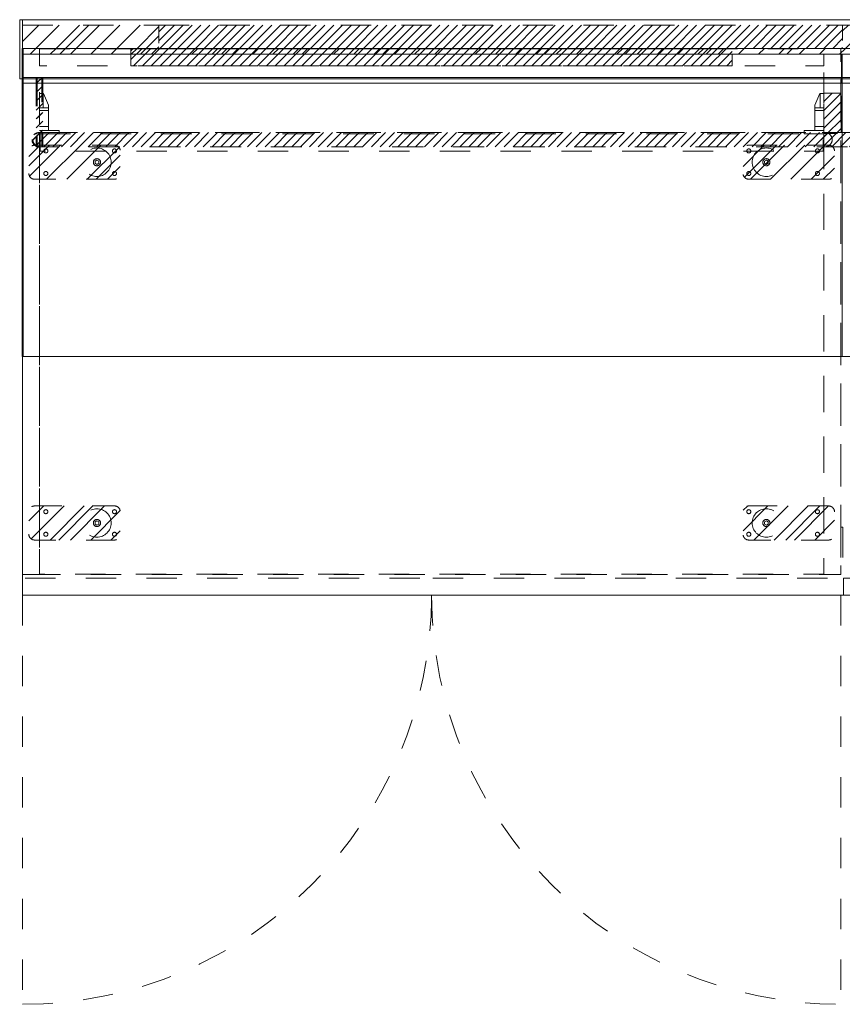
# Model space of a CAD drawing. Header units: inches. Extents: x -456 to -294, y -215 to 27.
# Tile 26 of 51: x -420 to -384, y -17 to 27. Entities that reach past the tile are written whole.
import ezdxf

# ---------------------------------------------------------------- set-up
doc = ezdxf.new("R2010")
doc.units = ezdxf.units.IN
doc.header["$LTSCALE"] = 32
doc.header["$MEASUREMENT"] = 0
doc.header["$PDMODE"] = 1
doc.header["$PDSIZE"] = -2
doc.linetypes.add('Dash Style-1', pattern=[0.083328, 0.041656, -0.041672])
for name, color, linetype, lineweight in [('DashLine', 7, 'Dash Style-1', 13), ('DashLineFill', 7, 'Dash Style-1', 13), ('Drawing', 7, 'Continuous', 18), ('Metal-Black', 7, 'Continuous', 18), ('Metal-ClearAluminum', 7, 'Continuous', 25), ('None', 7, 'Continuous', 18), ('SolidLine', 7, 'Continuous', 15), ('Wood____-H', 7, 'Continuous', 13)]:
    doc.layers.add(name, color=color, linetype=linetype, lineweight=lineweight)
doc.layers.add('Electrical', color=1, linetype='Dash Style-1', lineweight=15, true_color=0xff0000)
pattern_1 = [(45, (0, 0), (-0.33333333, -0.7222222), [])]
pattern_2 = [(45, (0, 0), (-1.613016, 1.935715), []), (45, (-1.0608, 1.0608), (-0.472346, 0.4167613), [])]

# ---------------------------------------------------------------- blocks, each defined once
blk = doc.blocks.new('Group')
at = {"layer": 'DashLineFill', "linetype": 'Continuous', "lineweight": 13}
h = blk.add_hatch(dxfattribs=at)
h.set_pattern_fill('Steel', color=253, style=0, pattern_type=2)
h.set_pattern_definition(pattern_2)
h.paths.add_polyline_path([(0, 0), (5.984, 0), (5.984, -1.024), (0, -1.024)])
h = blk.add_hatch(dxfattribs=at)
h.set_pattern_fill('Steel', color=253, style=0, pattern_type=2)
h.set_pattern_definition(pattern_2)
h.paths.add_polyline_path([(36.024, 0), (42.008, 0), (42.008, -1.024), (36.024, -1.024)])
at = {"layer": 'Electrical', "linetype": 'Continuous', "lineweight": 5, "true_color": 0xdd0000}
h = blk.add_hatch(dxfattribs=at)
h.set_pattern_fill('ElectricalHatch', color=12, style=0, pattern_type=2)
h.set_pattern_definition(pattern_1)
h.paths.add_polyline_path([(5.984, 0), (36.024, 0), (36.024, -1.024), (5.984, -1.024)])
at = {"layer": 'DashLineFill', "flags": 128}
for points in [[(0, 0), (5.984, 0), (5.984, -1.024), (0, -1.024)], [(36.024, 0), (42.008, 0), (42.008, -1.024), (36.024, -1.024)]]:
    blk.add_lwpolyline(points, close=True, dxfattribs=at)
at = {"layer": 'Electrical', "flags": 128}
blk.add_lwpolyline([(5.984, 0), (36.024, 0), (36.024, -1.024), (5.984, -1.024)], close=True, dxfattribs=at)
blk = doc.blocks.new('Group-3')
at = {"layer": 'SolidLine', "flags": 128}
for points in [[(-0.126, 0.236), (0, 0.236), (0, -2.362), (-0.126, -2.362)], [(0, 0.236), (66, 0.236), (66, -2.362), (0, -2.362)]]:
    blk.add_lwpolyline(points, close=True, dxfattribs=at)
at = {"layer": 'None'}
blk.add_blockref('Group', (0, 0), dxfattribs=at)
blk = doc.blocks.new('SL Wall Panel (2D)')
at = {"layer": 'None'}
blk.add_blockref('Group-3', (0, 0), dxfattribs=at)
at = {"layer": 'Drawing', "color": 0, "flags": 1}
for tag in ['Catalog', 'Option1', 'Option2', 'Option3', 'Option4', 'Option5', 'Option6', 'Option7', 'Option8', 'Option9', 'Option10', 'Option11', 'Option12', 'Custom', 'Tag', 'FinishGroup', 'Discount', 'Item1', 'Item2', 'Item3', 'Item4', 'Item5', 'Item6', 'Item7', 'Item8', 'Item9', 'Item10', 'Item11', 'Item12', 'Item13', 'Item14', 'Item15', 'Item16', 'Item17', 'Item18', 'Item19', 'Item20', 'Item21', 'Item22', 'Item23', 'Item24', 'Item25']:
    blk.add_attdef(tag, (-96.499, -201.071), '', height=0.00709, dxfattribs=at)
blk = doc.blocks.new('Group-4')
at = {"layer": 'DashLineFill', "linetype": 'Continuous', "lineweight": 13}
h = blk.add_hatch(dxfattribs=at)
h.set_pattern_fill('Steel', color=253, style=0, pattern_type=2)
h.set_pattern_definition(pattern_2)
h.paths.add_polyline_path([(12, -12), (47.984, -12), (47.984, -12.252), (12, -12.252)])
at = {"layer": 'DashLineFill', "flags": 128}
blk.add_lwpolyline([(12, -12), (47.984, -12), (47.984, -12.252), (12, -12.252)], close=True, dxfattribs=at)
at = {"layer": 'SolidLine', "flags": 128}
blk.add_lwpolyline([(12, -12.252), (47.984, -12.252), (47.984, -13.276), (12, -13.276)], close=True, dxfattribs=at)
blk = doc.blocks.new('Group-5')
at = {"layer": 'None'}
blk.add_blockref('Group-4', (0, 0), dxfattribs=at)
blk = doc.blocks.new('SL Wall Tile (2D)')
at = {"layer": 'None'}
blk.add_blockref('Group-5', (0, 0), dxfattribs=at)
at = {"layer": 'Drawing', "color": 0, "flags": 1}
for tag in ['Catalog', 'Option1', 'Option2', 'Option3', 'Option4', 'Option5', 'Option6', 'Option7', 'Option8', 'Option9', 'Option10', 'Option11', 'Option12', 'Custom', 'Tag', 'FinishGroup', 'Discount', 'Item1', 'Item2', 'Item3', 'Item4', 'Item5', 'Item6', 'Item7', 'Item8', 'Item9', 'Item10', 'Item11', 'Item12', 'Item13', 'Item14', 'Item15', 'Item16', 'Item17', 'Item18', 'Item19', 'Item20', 'Item21', 'Item22', 'Item23', 'Item24', 'Item25']:
    blk.add_attdef(tag, (-72.544, -176.507), '', height=0.00709, dxfattribs=at)
blk = doc.blocks.new('Group-6')
at = {"layer": 'DashLineFill', "linetype": 'Continuous', "lineweight": 13}
h = blk.add_hatch(dxfattribs=at)
h.set_pattern_fill('Steel', color=253, style=0, pattern_type=2)
h.set_pattern_definition(pattern_2)
h.paths.add_polyline_path([(12.02, -12), (48.004, -12), (48.004, -12.252), (12.02, -12.252)])
at = {"layer": 'DashLineFill', "flags": 128}
blk.add_lwpolyline([(12.02, -12), (48.004, -12), (48.004, -12.252), (12.02, -12.252)], close=True, dxfattribs=at)
at = {"layer": 'SolidLine', "flags": 128}
blk.add_lwpolyline([(12.02, -12.252), (48.004, -12.252), (48.004, -13.276), (12.02, -13.276)], close=True, dxfattribs=at)
blk = doc.blocks.new('Group-7')
at = {"layer": 'DashLine', "flags": 128}
blk.add_lwpolyline([(12.02, -13.276), (48.004, -13.276), (48.004, -15.697), (12.02, -15.697)], close=True, dxfattribs=at)
at = {"layer": 'SolidLine', "flags": 128}
blk.add_lwpolyline([(12.02, -13.276), (48.004, -13.276), (48.004, -13.531), (12.02, -13.531)], close=True, dxfattribs=at)
blk = doc.blocks.new('Group-8')
at = {"layer": 'Electrical', "linetype": 'Continuous', "lineweight": 5, "true_color": 0xdd0000}
h = blk.add_hatch(dxfattribs=at)
h.set_pattern_fill('ElectricalHatch', color=12, style=0, pattern_type=2)
h.set_pattern_definition(pattern_1)
h.paths.add_polyline_path([(12.643, -13.276), (12.893, -13.276), (12.893, -16.322), (12.643, -16.322)])
h = blk.add_hatch(dxfattribs=at)
h.set_pattern_fill('ElectricalHatch', color=12, style=0, pattern_type=2)
h.set_pattern_definition(pattern_1)
edge = h.paths.add_edge_path()
edge.add_arc((12.768, -16.009), 0.312, 180, 270)
edge.add_line((12.768, -16.322), (47.256, -16.322))
edge.add_arc((47.256, -16.009), 0.312, 270, 360)
edge.add_arc((47.256, -16.009), 0.312, 0, 90)
edge.add_line((47.256, -15.697), (12.768, -15.697))
edge.add_arc((12.768, -16.009), 0.312, 90, 180)
at = {"layer": 'Electrical', "flags": 128}
blk.add_lwpolyline([(12.643, -13.276), (12.893, -13.276), (12.893, -16.322), (12.643, -16.322)], close=True, dxfattribs=at)
blk.add_lwpolyline([(12.455, -16.009, 0.414214), (12.768, -16.322), (47.256, -16.322, 0.414214), (47.568, -16.009, 0.414214), (47.256, -15.697), (12.768, -15.697, 0.414214)], format="xyb", close=True, dxfattribs=at)
at = {"layer": 'SolidLine', "flags": 128}
blk.add_lwpolyline([(12.02, -13.531), (48.004, -13.531), (48.004, -25.539), (12.02, -25.539)], close=True, dxfattribs=at)
at = {"layer": 'None'}
blk.add_blockref('Group-7', (0, 0), dxfattribs=at)
blk = doc.blocks.new('Group-9')
at = {"layer": 'None'}
for name in ['Group-6', 'Group-8']:
    blk.add_blockref(name, (0, 0), dxfattribs=at)
blk = doc.blocks.new('Group-10')
at = {"layer": 'None'}
blk.add_blockref('Group-9', (0, 0), dxfattribs=at)
blk = doc.blocks.new('SL Overhead (2D)')
at = {"layer": 'None'}
blk.add_blockref('Group-10', (0, 0), dxfattribs=at)
at = {"layer": 'Drawing', "color": 0, "flags": 1}
for tag in ['Catalog', 'Custom', 'FinishGroup', 'Discount', 'Tag', 'Item1', 'Item2', 'Item3', 'Item4', 'Item5', 'Item6', 'Item7', 'Item8', 'Item9', 'Item10', 'Item11', 'Item12', 'Item13', 'Item14', 'Item15', 'Item16', 'Item17', 'Item18', 'Item19', 'Item20', 'Item21', 'Item22', 'Item23', 'Item24', 'Item25', 'Option1', 'Option2', 'Option3', 'Option4', 'Option5', 'Option6', 'Option7', 'Option8', 'Option9', 'Option10', 'Option11', 'Option12']:
    blk.add_attdef(tag, (-72.535, -161.526), '', height=0.00709, dxfattribs=at)
blk = doc.blocks.new('Group-11')
at = {"layer": 'DashLineFill', "linetype": 'Continuous', "lineweight": 13}
h = blk.add_hatch(dxfattribs=at)
h.set_pattern_fill('Steel', color=253, style=0, pattern_type=2)
h.set_pattern_definition(pattern_2)
h.paths.add_polyline_path([(12.02, -12), (48.004, -12), (48.004, -12.252), (12.02, -12.252)])
at = {"layer": 'DashLineFill', "flags": 128}
blk.add_lwpolyline([(12.02, -12), (48.004, -12), (48.004, -12.252), (12.02, -12.252)], close=True, dxfattribs=at)
at = {"layer": 'SolidLine', "flags": 128}
blk.add_lwpolyline([(12.02, -12.252), (48.004, -12.252), (48.004, -13.276), (12.02, -13.276)], close=True, dxfattribs=at)
blk = doc.blocks.new('Group-12')
at = {"layer": 'DashLine', "flags": 128}
blk.add_lwpolyline([(12.02, -13.276), (48.004, -13.276), (48.004, -15.697), (12.02, -15.697)], close=True, dxfattribs=at)
at = {"layer": 'SolidLine', "flags": 128}
blk.add_lwpolyline([(12.02, -13.276), (48.004, -13.276), (48.004, -13.531), (12.02, -13.531)], close=True, dxfattribs=at)
blk = doc.blocks.new('Group-13')
at = {"layer": 'Electrical', "linetype": 'Continuous', "lineweight": 5, "true_color": 0xdd0000}
h = blk.add_hatch(dxfattribs=at)
h.set_pattern_fill('ElectricalHatch', color=12, style=0, pattern_type=2)
h.set_pattern_definition(pattern_1)
h.paths.add_polyline_path([(12.643, -13.276), (12.893, -13.276), (12.893, -16.322), (12.643, -16.322)])
h = blk.add_hatch(dxfattribs=at)
h.set_pattern_fill('ElectricalHatch', color=12, style=0, pattern_type=2)
h.set_pattern_definition(pattern_1)
edge = h.paths.add_edge_path()
edge.add_arc((12.768, -16.009), 0.312, 180, 270)
edge.add_line((12.768, -16.322), (47.256, -16.322))
edge.add_arc((47.256, -16.009), 0.312, 270, 360)
edge.add_arc((47.256, -16.009), 0.312, 0, 90)
edge.add_line((47.256, -15.697), (12.768, -15.697))
edge.add_arc((12.768, -16.009), 0.312, 90, 180)
at = {"layer": 'Electrical', "flags": 128}
blk.add_lwpolyline([(12.643, -13.276), (12.893, -13.276), (12.893, -16.322), (12.643, -16.322)], close=True, dxfattribs=at)
blk.add_lwpolyline([(12.455, -16.009, 0.414214), (12.768, -16.322), (47.256, -16.322, 0.414214), (47.568, -16.009, 0.414214), (47.256, -15.697), (12.768, -15.697, 0.414214)], format="xyb", close=True, dxfattribs=at)
at = {"layer": 'SolidLine', "flags": 128}
blk.add_lwpolyline([(12.02, -13.531), (48.004, -13.531), (48.004, -25.539), (12.02, -25.539)], close=True, dxfattribs=at)
at = {"layer": 'None'}
blk.add_blockref('Group-12', (0, 0), dxfattribs=at)
blk = doc.blocks.new('Group-14')
at = {"layer": 'None'}
for name in ['Group-11', 'Group-13']:
    blk.add_blockref(name, (0, 0), dxfattribs=at)
blk = doc.blocks.new('Group-15')
at = {"layer": 'None'}
blk.add_blockref('Group-14', (0, 0), dxfattribs=at)
blk = doc.blocks.new('SL Overhead (2D)-1')
at = {"layer": 'None'}
blk.add_blockref('Group-15', (0, 0), dxfattribs=at)
at = {"layer": 'Drawing', "color": 0, "flags": 1}
for tag in ['Catalog', 'Custom', 'FinishGroup', 'Discount', 'Tag', 'Item1', 'Item2', 'Item3', 'Item4', 'Item5', 'Item6', 'Item7', 'Item8', 'Item9', 'Item10', 'Item11', 'Item12', 'Item13', 'Item14', 'Item15', 'Item16', 'Item17', 'Item18', 'Item19', 'Item20', 'Item21', 'Item22', 'Item23', 'Item24', 'Item25', 'Option1', 'Option2', 'Option3', 'Option4', 'Option5', 'Option6', 'Option7', 'Option8', 'Option9', 'Option10', 'Option11', 'Option12']:
    blk.add_attdef(tag, (-72.535, -146.526), '', height=0.00709, dxfattribs=at)
blk = doc.blocks.new('Group-20')
at = {"layer": 'DashLineFill', "linetype": 'Continuous', "lineweight": 13}
h = blk.add_hatch(dxfattribs=at)
h.set_pattern_fill('Steel', color=253, style=0, pattern_type=2)
h.set_pattern_definition(pattern_2)
h.paths.add_polyline_path([(12.02, -12), (119.972, -12), (119.972, -12.252), (12.02, -12.252)])
at = {"layer": 'DashLineFill', "flags": 128}
blk.add_lwpolyline([(12.02, -12), (119.972, -12), (119.972, -12.252), (12.02, -12.252)], close=True, dxfattribs=at)
at = {"layer": 'SolidLine', "flags": 128}
blk.add_lwpolyline([(12.02, -12.252), (119.972, -12.252), (119.972, -13.276), (12.02, -13.276)], close=True, dxfattribs=at)
blk = doc.blocks.new('Group-21')
at = {"layer": 'DashLine', "flags": 128}
blk.add_lwpolyline([(12.02, -13.276), (48.004, -13.276), (48.004, -15.697), (12.02, -15.697)], close=True, dxfattribs=at)
at = {"layer": 'SolidLine', "flags": 128}
blk.add_lwpolyline([(12.02, -13.276), (48.004, -13.276), (48.004, -13.531), (12.02, -13.531)], close=True, dxfattribs=at)
blk = doc.blocks.new('Group-22')
at = {"layer": 'DashLine', "flags": 128}
blk.add_lwpolyline([(48.004, -13.276), (83.988, -13.276), (83.988, -15.697), (48.004, -15.697)], close=True, dxfattribs=at)
at = {"layer": 'SolidLine', "flags": 128}
blk.add_lwpolyline([(48.004, -13.276), (83.988, -13.276), (83.988, -13.531), (48.004, -13.531)], close=True, dxfattribs=at)
blk = doc.blocks.new('Group-24')
at = {"layer": 'Electrical', "linetype": 'Continuous', "lineweight": 5, "true_color": 0xdd0000}
h = blk.add_hatch(dxfattribs=at)
h.set_pattern_fill('ElectricalHatch', color=12, style=0, pattern_type=2)
h.set_pattern_definition(pattern_1)
h.paths.add_polyline_path([(12.643, -13.276), (12.893, -13.276), (12.893, -16.322), (12.643, -16.322)])
h = blk.add_hatch(dxfattribs=at)
h.set_pattern_fill('ElectricalHatch', color=12, style=0, pattern_type=2)
h.set_pattern_definition(pattern_1)
edge = h.paths.add_edge_path()
edge.add_arc((12.768, -16.009), 0.312, 180, 270)
edge.add_line((12.768, -16.322), (119.224, -16.322))
edge.add_arc((119.224, -16.009), 0.312, 270, 360)
edge.add_arc((119.224, -16.009), 0.312, 0, 90)
edge.add_line((119.224, -15.697), (12.768, -15.697))
edge.add_arc((12.768, -16.009), 0.312, 90, 180)
at = {"layer": 'Electrical', "flags": 128}
blk.add_lwpolyline([(12.643, -13.276), (12.893, -13.276), (12.893, -16.322), (12.643, -16.322)], close=True, dxfattribs=at)
blk.add_lwpolyline([(12.455, -16.009, 0.414214), (12.768, -16.322), (119.224, -16.322, 0.414214), (119.537, -16.009, 0.414214), (119.224, -15.697), (12.768, -15.697, 0.414214)], format="xyb", close=True, dxfattribs=at)
at = {"layer": 'SolidLine', "flags": 128}
blk.add_lwpolyline([(12.02, -13.531), (119.972, -13.531), (119.972, -25.539), (12.02, -25.539)], close=True, dxfattribs=at)
at = {"layer": 'None'}
for name in ['Group-21', 'Group-22']:
    blk.add_blockref(name, (0, 0), dxfattribs=at)
blk = doc.blocks.new('Group-25')
at = {"layer": 'None'}
for name in ['Group-20', 'Group-24']:
    blk.add_blockref(name, (0, 0), dxfattribs=at)
blk = doc.blocks.new('Group-26')
at = {"layer": 'None'}
blk.add_blockref('Group-25', (0, 0), dxfattribs=at)
blk = doc.blocks.new('SL Overhead (2D)-2')
at = {"layer": 'None'}
blk.add_blockref('Group-26', (0, 0), dxfattribs=at)
at = {"layer": 'Drawing', "color": 0, "flags": 1}
for tag in ['Tag', 'Catalog', 'Custom', 'FinishGroup', 'Discount', 'Item1', 'Item2', 'Item3', 'Item4', 'Item5', 'Item6', 'Item7', 'Item8', 'Item9', 'Item10', 'Item11', 'Item12', 'Item13', 'Item14', 'Item15', 'Item16', 'Item17', 'Item18', 'Item19', 'Item20', 'Item21', 'Item22', 'Item23', 'Item24', 'Item25', 'Option1', 'Option2', 'Option3', 'Option4', 'Option5', 'Option6', 'Option7', 'Option8', 'Option9', 'Option10', 'Option11', 'Option12']:
    blk.add_attdef(tag, (-72.574, -131.526), '', height=0.00709, dxfattribs=at)
blk = doc.blocks.new('1BP8DW-Leveler (2D)')
at = {"layer": 'DashLine', "flags": 128}
for points in [[(0.625, 0), (0.622, -0.061), (0.613, -0.122), (0.598, -0.181), (0.577, -0.239), (0.551, -0.295), (0.52, -0.347), (0.483, -0.396), (0.442, -0.442), (0.396, -0.483), (0.347, -0.52), (0.295, -0.551), (0.239, -0.577), (0.181, -0.598), (0.122, -0.613), (0.061, -0.622), (0, -0.625), (-0.061, -0.622), (-0.122, -0.613), (-0.181, -0.598), (-0.239, -0.577), (-0.295, -0.551), (-0.347, -0.52), (-0.396, -0.483), (-0.442, -0.442), (-0.483, -0.396), (-0.52, -0.347), (-0.551, -0.295), (-0.577, -0.239), (-0.598, -0.181), (-0.613, -0.122), (-0.622, -0.061), (-0.625, 0), (-0.622, 0.061), (-0.613, 0.122), (-0.598, 0.181), (-0.577, 0.239), (-0.551, 0.295), (-0.52, 0.347), (-0.483, 0.396), (-0.442, 0.442), (-0.396, 0.483), (-0.347, 0.52), (-0.295, 0.551), (-0.239, 0.577), (-0.181, 0.598), (-0.122, 0.613), (-0.061, 0.622), (0, 0.625), (0.061, 0.622), (0.122, 0.613), (0.181, 0.598), (0.239, 0.577), (0.295, 0.551), (0.347, 0.52), (0.396, 0.483), (0.442, 0.442), (0.483, 0.396), (0.52, 0.347), (0.551, 0.295), (0.577, 0.239), (0.598, 0.181), (0.613, 0.122), (0.622, 0.061)], [(0, 0.156), (0.015, 0.155), (0.03, 0.153), (0.045, 0.15), (0.06, 0.144), (0.074, 0.138), (0.087, 0.13), (0.099, 0.121), (0.11, 0.11), (0.121, 0.099), (0.13, 0.087), (0.138, 0.074), (0.144, 0.06), (0.15, 0.045), (0.153, 0.03), (0.155, 0.015), (0.156, 0), (0.155, -0.015), (0.153, -0.03), (0.15, -0.045), (0.144, -0.06), (0.138, -0.074), (0.13, -0.087), (0.121, -0.099), (0.11, -0.11), (0.099, -0.121), (0.087, -0.13), (0.074, -0.138), (0.06, -0.144), (0.045, -0.15), (0.03, -0.153), (0.015, -0.155), (0, -0.156), (-0.015, -0.155), (-0.03, -0.153), (-0.045, -0.15), (-0.06, -0.144), (-0.074, -0.138), (-0.087, -0.13), (-0.099, -0.121), (-0.11, -0.11), (-0.121, -0.099), (-0.13, -0.087), (-0.138, -0.074), (-0.144, -0.06), (-0.15, -0.045), (-0.153, -0.03), (-0.155, -0.015), (-0.156, 0), (-0.155, 0.015), (-0.153, 0.03), (-0.15, 0.045), (-0.144, 0.06), (-0.138, 0.074), (-0.13, 0.087), (-0.121, 0.099), (-0.11, 0.11), (-0.099, 0.121), (-0.087, 0.13), (-0.074, 0.138), (-0.06, 0.144), (-0.045, 0.15), (-0.03, 0.153), (-0.015, 0.155)], [(0, 0.094), (-0.081, 0.047), (-0.081, -0.047), (0, -0.094), (0.081, -0.047), (0.081, 0.047)]]:
    blk.add_lwpolyline(points, close=True, dxfattribs=at)
blk = doc.blocks.new('Slate-LSVS-Leveler (2D)')
at = {"layer": 'DashLineFill', "linetype": 'Continuous', "lineweight": 13}
h = blk.add_hatch(dxfattribs=at)
h.set_pattern_fill('Steel', color=253, style=0, pattern_type=2)
h.set_pattern_definition(pattern_2)
edge = h.paths.add_edge_path()
edge.add_arc((-2.74, -0.496), 0.252, 180, 270)
edge.add_line((-2.74, -0.748), (0.772, -0.748))
edge.add_arc((0.772, -0.496), 0.252, 270, 360)
edge.add_line((1.024, -0.496), (1.024, 0.496))
edge.add_arc((0.772, 0.496), 0.252, 0, 90)
edge.add_line((0.772, 0.748), (-2.74, 0.748))
edge.add_arc((-2.74, 0.496), 0.252, 90, 180)
edge.add_line((-2.992, 0.496), (-2.992, -0.496))
at = {"layer": 'DashLineFill', "flags": 128}
blk.add_lwpolyline([(-2.992, -0.496, 0.414214), (-2.74, -0.748), (0.772, -0.748, 0.414214), (1.024, -0.496), (1.024, 0.496, 0.414214), (0.772, 0.748), (-2.74, 0.748, 0.414214), (-2.992, 0.496)], format="xyb", close=True, dxfattribs=at)
at = {"layer": 'SolidLine', "flags": 128}
for points in [[(-2.244, 0.585), (-2.235, 0.584), (-2.227, 0.583), (-2.218, 0.581), (-2.21, 0.578), (-2.202, 0.574), (-2.195, 0.57), (-2.188, 0.565), (-2.181, 0.559), (-2.176, 0.552), (-2.17, 0.545), (-2.166, 0.538), (-2.162, 0.53), (-2.159, 0.522), (-2.157, 0.513), (-2.156, 0.505), (-2.156, 0.496), (-2.156, 0.487), (-2.157, 0.479), (-2.159, 0.47), (-2.162, 0.462), (-2.166, 0.454), (-2.17, 0.447), (-2.176, 0.44), (-2.181, 0.433), (-2.188, 0.428), (-2.195, 0.422), (-2.202, 0.418), (-2.21, 0.414), (-2.218, 0.411), (-2.227, 0.409), (-2.235, 0.408), (-2.244, 0.407), (-2.253, 0.408), (-2.261, 0.409), (-2.27, 0.411), (-2.278, 0.414), (-2.286, 0.418), (-2.293, 0.422), (-2.3, 0.428), (-2.307, 0.433), (-2.313, 0.44), (-2.318, 0.447), (-2.322, 0.454), (-2.326, 0.462), (-2.329, 0.47), (-2.331, 0.479), (-2.332, 0.487), (-2.333, 0.496), (-2.332, 0.505), (-2.331, 0.513), (-2.329, 0.522), (-2.326, 0.53), (-2.322, 0.538), (-2.318, 0.545), (-2.313, 0.552), (-2.307, 0.559), (-2.3, 0.565), (-2.293, 0.57), (-2.286, 0.574), (-2.278, 0.578), (-2.27, 0.581), (-2.261, 0.583), (-2.253, 0.584)], [(0.772, 0.585), (0.78, 0.584), (0.789, 0.583), (0.797, 0.581), (0.806, 0.578), (0.813, 0.574), (0.821, 0.57), (0.828, 0.565), (0.834, 0.559), (0.84, 0.552), (0.845, 0.545), (0.85, 0.538), (0.853, 0.53), (0.856, 0.522), (0.859, 0.513), (0.86, 0.505), (0.86, 0.496), (0.86, 0.487), (0.859, 0.479), (0.856, 0.47), (0.853, 0.462), (0.85, 0.454), (0.845, 0.447), (0.84, 0.44), (0.834, 0.433), (0.828, 0.428), (0.821, 0.422), (0.813, 0.418), (0.806, 0.414), (0.797, 0.411), (0.789, 0.409), (0.78, 0.408), (0.772, 0.407), (0.763, 0.408), (0.754, 0.409), (0.746, 0.411), (0.738, 0.414), (0.73, 0.418), (0.722, 0.422), (0.715, 0.428), (0.709, 0.433), (0.703, 0.44), (0.698, 0.447), (0.694, 0.454), (0.69, 0.462), (0.687, 0.47), (0.685, 0.479), (0.683, 0.487), (0.683, 0.496), (0.683, 0.505), (0.685, 0.513), (0.687, 0.522), (0.69, 0.53), (0.694, 0.538), (0.698, 0.545), (0.703, 0.552), (0.709, 0.559), (0.715, 0.565), (0.722, 0.57), (0.73, 0.574), (0.738, 0.578), (0.746, 0.581), (0.754, 0.583), (0.763, 0.584)], [(-2.244, -0.407), (-2.235, -0.408), (-2.227, -0.409), (-2.218, -0.411), (-2.21, -0.414), (-2.202, -0.418), (-2.195, -0.422), (-2.188, -0.428), (-2.181, -0.433), (-2.176, -0.44), (-2.17, -0.447), (-2.166, -0.454), (-2.162, -0.462), (-2.159, -0.47), (-2.157, -0.479), (-2.156, -0.487), (-2.156, -0.496), (-2.156, -0.505), (-2.157, -0.513), (-2.159, -0.522), (-2.162, -0.53), (-2.166, -0.538), (-2.17, -0.545), (-2.176, -0.552), (-2.181, -0.559), (-2.188, -0.565), (-2.195, -0.57), (-2.202, -0.574), (-2.21, -0.578), (-2.218, -0.581), (-2.227, -0.583), (-2.235, -0.584), (-2.244, -0.585), (-2.253, -0.584), (-2.261, -0.583), (-2.27, -0.581), (-2.278, -0.578), (-2.286, -0.574), (-2.293, -0.57), (-2.3, -0.565), (-2.307, -0.559), (-2.313, -0.552), (-2.318, -0.545), (-2.322, -0.538), (-2.326, -0.53), (-2.329, -0.522), (-2.331, -0.513), (-2.332, -0.505), (-2.333, -0.496), (-2.332, -0.487), (-2.331, -0.479), (-2.329, -0.47), (-2.326, -0.462), (-2.322, -0.454), (-2.318, -0.447), (-2.313, -0.44), (-2.307, -0.433), (-2.3, -0.428), (-2.293, -0.422), (-2.286, -0.418), (-2.278, -0.414), (-2.27, -0.411), (-2.261, -0.409), (-2.253, -0.408)], [(0.772, -0.407), (0.78, -0.408), (0.789, -0.409), (0.797, -0.411), (0.806, -0.414), (0.813, -0.418), (0.821, -0.422), (0.828, -0.428), (0.834, -0.433), (0.84, -0.44), (0.845, -0.447), (0.85, -0.454), (0.853, -0.462), (0.856, -0.47), (0.859, -0.479), (0.86, -0.487), (0.86, -0.496), (0.86, -0.505), (0.859, -0.513), (0.856, -0.522), (0.853, -0.53), (0.85, -0.538), (0.845, -0.545), (0.84, -0.552), (0.834, -0.559), (0.828, -0.565), (0.821, -0.57), (0.813, -0.574), (0.806, -0.578), (0.797, -0.581), (0.789, -0.583), (0.78, -0.584), (0.772, -0.585), (0.763, -0.584), (0.754, -0.583), (0.746, -0.581), (0.738, -0.578), (0.73, -0.574), (0.722, -0.57), (0.715, -0.565), (0.709, -0.559), (0.703, -0.552), (0.698, -0.545), (0.694, -0.538), (0.69, -0.53), (0.687, -0.522), (0.685, -0.513), (0.683, -0.505), (0.683, -0.496), (0.683, -0.487), (0.685, -0.479), (0.687, -0.47), (0.69, -0.462), (0.694, -0.454), (0.698, -0.447), (0.703, -0.44), (0.709, -0.433), (0.715, -0.428), (0.722, -0.422), (0.73, -0.418), (0.738, -0.414), (0.746, -0.411), (0.754, -0.409), (0.763, -0.408)]]:
    blk.add_lwpolyline(points, close=True, dxfattribs=at)
at = {"layer": 'DashLine', "color": 7}
blk.add_blockref('1BP8DW-Leveler (2D)', (0, 0), dxfattribs=at)
blk = doc.blocks.new('Group-27')
at = {"layer": 'DashLine'}
for p, q in [((0.177, 1.772), (0, 1.772)), ((0, 1.772), (0, 0)), ((0.157, 1.142), (0.157, 1.772)), ((0.394, 1.26), (0.177, 1.772)), ((0.157, 1.142), (0, 1.142)), ((0.394, 1.025), (0, 1.025)), ((0.394, 1.142), (0.157, 1.142)), ((0.394, 0.157), (0.394, 1.26)), ((0.394, 0.336), (0, 0.336)), ((0.854, 0.157), (0, 0.157)), ((0.854, 0), (0, 0)), ((0.854, 0), (0.854, 0.157))]:
    blk.add_line(p, q, dxfattribs=at)
blk = doc.blocks.new('KekuSnapOnLeftVert (2D)')
at = {"layer": 'DashLine', "color": 7}
blk.add_blockref('Group-27', (0, 0), dxfattribs=at)
blk = doc.blocks.new('Group-28')
at = {"layer": 'DashLine'}
for p, q in [((-0.177, 1.772), (-0.394, 1.26)), ((0, 1.772), (-0.177, 1.772)), ((-0.157, 1.772), (-0.157, 1.142)), ((0, 0), (0, 1.772)), ((-0.394, 1.26), (-0.394, 0.157)), ((0, 1.142), (-0.394, 1.142)), ((0, 1.025), (-0.394, 1.025)), ((-0.854, 0.157), (-0.854, 0)), ((0, 0.157), (-0.854, 0.157)), ((0, 0), (-0.854, 0)), ((0, 0.336), (-0.394, 0.336))]:
    blk.add_line(p, q, dxfattribs=at)
blk = doc.blocks.new('KekuSnapOnRightVert (2D)')
at = {"layer": 'DashLine', "color": 7}
blk.add_blockref('Group-28', (0, 0), dxfattribs=at)
blk = doc.blocks.new('Group-29')
at = {"layer": 'Electrical', "linetype": 'Continuous', "lineweight": 5, "true_color": 0xdd0000}
h = blk.add_hatch(dxfattribs=at)
h.set_pattern_fill('ElectricalHatch', color=12, style=0, pattern_type=2)
h.set_pattern_definition(pattern_1)
h.paths.add_polyline_path([(4.764, -0.02), (31.181, -0.02), (31.181, -0.768), (4.764, -0.768)])
h = blk.add_hatch(dxfattribs=at)
h.set_pattern_fill('ElectricalHatch', color=12, style=0, pattern_type=2)
h.set_pattern_definition(pattern_1)
h.paths.add_polyline_path([(35.197, -1.969), (35.945, -1.969), (35.945, -3.74), (35.197, -3.74)])
at = {"layer": 'DashLine'}
for p, q in [((0, -24.016), (0, -41.988)), ((35.945, -24.016), (35.945, -41.988))]:
    blk.add_line(p, q, dxfattribs=at)
at = {"layer": 'DashLine', "flags": 128}
for points in [[(0, 0), (0.748, 0), (0.748, -23.11), (0, -23.11)], [(0, 0), (35.945, 0), (35.945, -23.11), (0, -23.11)], [(35.197, 0), (35.945, 0), (35.945, -23.11), (35.197, -23.11)], [(0.748, -0.02), (35.197, -0.02), (35.197, -0.768), (0.748, -0.768)], [(0.748, -3.76), (35.197, -3.76), (35.197, -23.091), (0.748, -23.091)], [(0.768, -3.76), (35.177, -3.76), (35.177, -4.508), (0.768, -4.508)], [(0.118, -23.268), (17.913, -23.268), (17.913, -24.016), (0.118, -24.016)], [(18.031, -23.268), (35.827, -23.268), (35.827, -24.016), (18.031, -24.016)]]:
    blk.add_lwpolyline(points, close=True, dxfattribs=at)
at = {"layer": 'DashLine'}
for centre, start, end in [((0, -24.016), 270, 0), ((35.945, -24.016), 180, 270)]:
    blk.add_arc(centre, 17.972, start, end, dxfattribs=at)
at = {"layer": 'Electrical', "flags": 128}
for points in [[(4.764, -0.02), (31.181, -0.02), (31.181, -0.768), (4.764, -0.768)], [(35.197, -1.969), (35.945, -1.969), (35.945, -3.74), (35.197, -3.74)]]:
    blk.add_lwpolyline(points, close=True, dxfattribs=at)
at = {"layer": 'None', "color": 7}
for p in [(3.268, -5), (3.268, -20.846)]:
    blk.add_blockref('Slate-LSVS-Leveler (2D)', p, dxfattribs=at)
at = {"layer": 'None', "color": 7, "rotation": 180}
for p in [(32.677, -5), (32.677, -20.846)]:
    blk.add_blockref('Slate-LSVS-Leveler (2D)', p, dxfattribs=at)
at = {"layer": 'Wood____-H', "color": 7}
for name, p in [('KekuSnapOnLeftVert (2D)', (0.748, -3.76)), ('KekuSnapOnRightVert (2D)', (35.197, -3.76))]:
    blk.add_blockref(name, p, dxfattribs=at)
blk = doc.blocks.new('Group-30')
at = {"layer": 'None'}
blk.add_blockref('Group-29', (0, 0), dxfattribs=at)
blk = doc.blocks.new('SL Low Storage (2D)')
at = {"layer": 'None'}
blk.add_blockref('Group-30', (0, 0), dxfattribs=at)
at = {"layer": 'Drawing', "color": 0, "flags": 1}
for tag in ['Catalog', 'Custom', 'Tag', 'Option1', 'Option2', 'Option3', 'Option4', 'Option5', 'Option6', 'Option7', 'Option8', 'Option9', 'Option10', 'Option11', 'Option12', 'FinishGroup', 'Discount', 'Item1', 'Item2', 'Item3', 'Item4', 'Item5', 'Item6', 'Item7', 'Item8', 'Item9', 'Item10', 'Item11', 'Item12', 'Item13', 'Item14', 'Item15', 'Item16', 'Item17', 'Item18', 'Item19', 'Item20', 'Item21', 'Item22', 'Item23', 'Item24', 'Item25']:
    blk.add_attdef(tag, (-60.544, -1.534), '', height=0.00709, dxfattribs=at)
blk = doc.blocks.new('SlatePanelleveler (2D)')
at = {"layer": 'DashLineFill', "linetype": 'Continuous', "lineweight": 13}
h = blk.add_hatch(dxfattribs=at)
h.set_pattern_fill('Steel', color=253, style=0, pattern_type=2)
h.set_pattern_definition(pattern_2)
h.paths.add_polyline_path([(0.375, 0), (0.373, -0.037), (0.368, -0.073), (0.359, -0.109), (0.346, -0.144), (0.331, -0.177), (0.312, -0.208), (0.29, -0.238), (0.265, -0.265), (0.238, -0.29), (0.208, -0.312), (0.177, -0.331), (0.144, -0.346), (0.109, -0.359), (0.073, -0.368), (0.037, -0.373), (0, -0.375), (-0.037, -0.373), (-0.073, -0.368), (-0.109, -0.359), (-0.144, -0.346), (-0.177, -0.331), (-0.208, -0.312), (-0.238, -0.29), (-0.265, -0.265), (-0.29, -0.238), (-0.312, -0.208), (-0.331, -0.177), (-0.346, -0.144), (-0.359, -0.109), (-0.368, -0.073), (-0.373, -0.037), (-0.375, 0), (-0.373, 0.037), (-0.368, 0.073), (-0.359, 0.109), (-0.346, 0.144), (-0.331, 0.177), (-0.312, 0.208), (-0.29, 0.238), (-0.265, 0.265), (-0.238, 0.29), (-0.208, 0.312), (-0.177, 0.331), (-0.144, 0.346), (-0.109, 0.359), (-0.073, 0.368), (-0.037, 0.373), (0, 0.375), (0.037, 0.373), (0.073, 0.368), (0.109, 0.359), (0.144, 0.346), (0.177, 0.331), (0.208, 0.312), (0.238, 0.29), (0.265, 0.265), (0.29, 0.238), (0.312, 0.208), (0.331, 0.177), (0.346, 0.144), (0.359, 0.109), (0.368, 0.073), (0.373, 0.037)])
h = blk.add_hatch(dxfattribs=at)
h.set_pattern_fill('Steel', color=253, style=0, pattern_type=2)
h.set_pattern_definition(pattern_2)
h.paths.add_polyline_path([(0.156, 0), (0.155, -0.015), (0.153, -0.03), (0.15, -0.045), (0.144, -0.06), (0.138, -0.074), (0.13, -0.087), (0.121, -0.099), (0.11, -0.11), (0.099, -0.121), (0.087, -0.13), (0.074, -0.138), (0.06, -0.144), (0.045, -0.15), (0.03, -0.153), (0.015, -0.155), (0, -0.156), (-0.015, -0.155), (-0.03, -0.153), (-0.045, -0.15), (-0.06, -0.144), (-0.074, -0.138), (-0.087, -0.13), (-0.099, -0.121), (-0.11, -0.11), (-0.121, -0.099), (-0.13, -0.087), (-0.138, -0.074), (-0.144, -0.06), (-0.15, -0.045), (-0.153, -0.03), (-0.155, -0.015), (-0.156, 0), (-0.155, 0.015), (-0.153, 0.03), (-0.15, 0.045), (-0.144, 0.06), (-0.138, 0.074), (-0.13, 0.087), (-0.121, 0.099), (-0.11, 0.11), (-0.099, 0.121), (-0.087, 0.13), (-0.074, 0.138), (-0.06, 0.144), (-0.045, 0.15), (-0.03, 0.153), (-0.015, 0.155), (0, 0.156), (0.015, 0.155), (0.03, 0.153), (0.045, 0.15), (0.06, 0.144), (0.074, 0.138), (0.087, 0.13), (0.099, 0.121), (0.11, 0.11), (0.121, 0.099), (0.13, 0.087), (0.138, 0.074), (0.144, 0.06), (0.15, 0.045), (0.153, 0.03), (0.155, 0.015)])
at = {"layer": 'DashLineFill', "flags": 128}
for points in [[(0.375, 0), (0.373, -0.037), (0.368, -0.073), (0.359, -0.109), (0.346, -0.144), (0.331, -0.177), (0.312, -0.208), (0.29, -0.238), (0.265, -0.265), (0.238, -0.29), (0.208, -0.312), (0.177, -0.331), (0.144, -0.346), (0.109, -0.359), (0.073, -0.368), (0.037, -0.373), (0, -0.375), (-0.037, -0.373), (-0.073, -0.368), (-0.109, -0.359), (-0.144, -0.346), (-0.177, -0.331), (-0.208, -0.312), (-0.238, -0.29), (-0.265, -0.265), (-0.29, -0.238), (-0.312, -0.208), (-0.331, -0.177), (-0.346, -0.144), (-0.359, -0.109), (-0.368, -0.073), (-0.373, -0.037), (-0.375, 0), (-0.373, 0.037), (-0.368, 0.073), (-0.359, 0.109), (-0.346, 0.144), (-0.331, 0.177), (-0.312, 0.208), (-0.29, 0.238), (-0.265, 0.265), (-0.238, 0.29), (-0.208, 0.312), (-0.177, 0.331), (-0.144, 0.346), (-0.109, 0.359), (-0.073, 0.368), (-0.037, 0.373), (0, 0.375), (0.037, 0.373), (0.073, 0.368), (0.109, 0.359), (0.144, 0.346), (0.177, 0.331), (0.208, 0.312), (0.238, 0.29), (0.265, 0.265), (0.29, 0.238), (0.312, 0.208), (0.331, 0.177), (0.346, 0.144), (0.359, 0.109), (0.368, 0.073), (0.373, 0.037)], [(0.156, 0), (0.155, -0.015), (0.153, -0.03), (0.15, -0.045), (0.144, -0.06), (0.138, -0.074), (0.13, -0.087), (0.121, -0.099), (0.11, -0.11), (0.099, -0.121), (0.087, -0.13), (0.074, -0.138), (0.06, -0.144), (0.045, -0.15), (0.03, -0.153), (0.015, -0.155), (0, -0.156), (-0.015, -0.155), (-0.03, -0.153), (-0.045, -0.15), (-0.06, -0.144), (-0.074, -0.138), (-0.087, -0.13), (-0.099, -0.121), (-0.11, -0.11), (-0.121, -0.099), (-0.13, -0.087), (-0.138, -0.074), (-0.144, -0.06), (-0.15, -0.045), (-0.153, -0.03), (-0.155, -0.015), (-0.156, 0), (-0.155, 0.015), (-0.153, 0.03), (-0.15, 0.045), (-0.144, 0.06), (-0.138, 0.074), (-0.13, 0.087), (-0.121, 0.099), (-0.11, 0.11), (-0.099, 0.121), (-0.087, 0.13), (-0.074, 0.138), (-0.06, 0.144), (-0.045, 0.15), (-0.03, 0.153), (-0.015, 0.155), (0, 0.156), (0.015, 0.155), (0.03, 0.153), (0.045, 0.15), (0.06, 0.144), (0.074, 0.138), (0.087, 0.13), (0.099, 0.121), (0.11, 0.11), (0.121, 0.099), (0.13, 0.087), (0.138, 0.074), (0.144, 0.06), (0.15, 0.045), (0.153, 0.03), (0.155, 0.015)]]:
    blk.add_lwpolyline(points, close=True, dxfattribs=at)
blk = doc.blocks.new('Slate-LevelerBracket (2D)')
at = {"layer": 'DashLineFill', "linetype": 'Continuous', "lineweight": 13}
h = blk.add_hatch(dxfattribs=at)
h.set_pattern_fill('Steel', color=253, style=0, pattern_type=2)
h.set_pattern_definition(pattern_2)
edge = h.paths.add_edge_path()
edge.add_line((1.309, 0.276), (-1.309, 0.276))
edge.add_arc((-1.309, 0), 0.276, 90, 270)
edge.add_line((-1.309, -0.276), (1.309, -0.276))
edge.add_arc((1.309, 0), 0.276, 270, 450)
edge.add_line((1.309, 0.276), (1.309, 0.276))
edge = h.paths.add_edge_path()
edge.add_arc((0, 0), 0.157, 180, 360)
edge.add_arc((0, 0), 0.157, 0, 180)
edge.add_line((-0.157, 0), (-0.157, 0))
edge = h.paths.add_edge_path()
edge.add_arc((-1.26, 0), 0.108, 180, 360)
edge.add_arc((-1.26, 0), 0.108, 0, 180)
edge.add_line((-1.368, 0), (-1.368, 0))
edge = h.paths.add_edge_path()
edge.add_arc((1.26, 0), 0.108, 180, 360)
edge.add_arc((1.26, 0), 0.108, 0, 180)
edge.add_line((1.152, 0), (1.152, 0))
at = {"layer": 'DashLineFill', "flags": 128}
for points in [[(1.309, 0.276), (-1.309, 0.276, 1), (-1.309, -0.276), (1.309, -0.276, 1), (1.309, 0.276)], [(-1.368, 0, 1), (-1.152, 0, 1), (-1.368, 0)], [(-0.157, 0, 1), (0.157, 0, 1), (-0.157, 0)], [(1.152, 0, 1), (1.368, 0, 1), (1.152, 0)]]:
    blk.add_lwpolyline(points, format="xyb", close=True, dxfattribs=at)
at = {"layer": 'DashLineFill', "linetype": 'Continuous', "lineweight": 5}
blk.add_point((0, 0), dxfattribs=at)
blk = doc.blocks.new('SlatePanelGlide (2D)')
at = {"layer": 'Metal-Black', "color": 7}
for name in ['Slate-LevelerBracket (2D)', 'SlatePanelleveler (2D)']:
    blk.add_blockref(name, (0, 0), dxfattribs=at)
blk = doc.blocks.new('MagPanelBracket-L (2D)')
at = {"layer": 'DashLine', "linetype": 'Continuous', "lineweight": 0, "true_color": 0xaaaaaa}
blk.add_hatch(color=253, dxfattribs=at).paths.add_polyline_path([(0.627, 0.236), (1.365, 0.236), (1.365, 0), (0.627, 0)])
at = {"layer": 'DashLine'}
for p, q in [((0, 2.236), (0, 0.236)), ((0.094, 2.236), (0, 2.236)), ((0.094, 2.236), (0.094, 0.33)), ((2, 0.236), (0, 0.236)), ((2, 0.33), (0.094, 0.33)), ((2, 0.236), (2, 0.33))]:
    blk.add_line(p, q, dxfattribs=at)
at = {"layer": 'DashLine', "flags": 128}
blk.add_lwpolyline([(0.627, 0.236), (1.365, 0.236), (1.365, 0), (0.627, 0)], close=True, dxfattribs=at)
at = {"layer": 'Metal-ClearAluminum', "linetype": 'Continuous', "lineweight": 5}
blk.add_point((0, 0), dxfattribs=at)
blk = doc.blocks.new('MagPanelBracket-R (2D)')
at = {"layer": 'DashLine', "linetype": 'Continuous', "lineweight": 0, "true_color": 0xaaaaaa}
blk.add_hatch(color=253, dxfattribs=at).paths.add_polyline_path([(-1.365, 0.236), (-0.627, 0.236), (-0.627, 0), (-1.365, 0)])
at = {"layer": 'DashLine'}
for p, q in [((-0.094, 2.236), (0, 2.236)), ((-0.094, 2.236), (-0.094, 0.33)), ((0, 2.236), (0, 0.236)), ((-2, 0.33), (-0.094, 0.33)), ((-2, 0.236), (-2, 0.33)), ((-2, 0.236), (0, 0.236))]:
    blk.add_line(p, q, dxfattribs=at)
at = {"layer": 'DashLine', "flags": 128}
blk.add_lwpolyline([(-1.365, 0.236), (-0.627, 0.236), (-0.627, 0), (-1.365, 0)], close=True, dxfattribs=at)
at = {"layer": 'Metal-ClearAluminum', "linetype": 'Continuous', "lineweight": 5}
blk.add_point((0, 0), dxfattribs=at)
blk = doc.blocks.new('Group-31')
at = {"layer": 'DashLine'}
for p, q in [((16.472, -3), (19.472, -3)), ((17.972, -4.5), (16.472, -3)), ((19.472, -3), (17.972, -4.5))]:
    blk.add_line(p, q, dxfattribs=at)
at = {"layer": 'DashLine', "flags": 128}
blk.add_lwpolyline([(0.118, 0.748), (35.827, 0.748), (35.827, 0), (0.118, 0)], close=True, dxfattribs=at)
at = {"layer": 'DashLine', "color": 7}
for name, p in [('MagPanelBracket-L (2D)', (0, 0.748)), ('MagPanelBracket-L (2D)', (0, 0.748)), ('MagPanelBracket-R (2D)', (35.945, 0.748)), ('MagPanelBracket-R (2D)', (35.945, 0.748))]:
    blk.add_blockref(name, p, dxfattribs=at)
at = {"layer": 'None', "color": 7}
for p in [(3.937, 0.374), (32.008, 0.374)]:
    blk.add_blockref('SlatePanelGlide (2D)', p, dxfattribs=at)
blk = doc.blocks.new('Group-32')
at = {"layer": 'None'}
blk.add_blockref('Group-31', (0, 0), dxfattribs=at)
blk = doc.blocks.new('SL Removeable Panel (2D)')
at = {"layer": 'None'}
blk.add_blockref('Group-32', (0, 0), dxfattribs=at)
at = {"layer": 'Drawing', "color": 0, "flags": 1}
for tag in ['Catalog', 'FinishGroup', 'Discount', 'Option1', 'Option2', 'Option3', 'Option4', 'Option5', 'Option6', 'Option7', 'Option8', 'Option9', 'Option10', 'Option11', 'Option12', 'Custom', 'Tag', 'Item1', 'Item2', 'Item3', 'Item4', 'Item5', 'Item6', 'Item7', 'Item8', 'Item9', 'Item10', 'Item11', 'Item12', 'Item13', 'Item14', 'Item15', 'Item16', 'Item17', 'Item18', 'Item19', 'Item20', 'Item21', 'Item22', 'Item23', 'Item24', 'Item25']:
    blk.add_attdef(tag, (-24.6, 11.938), '', height=0.00709, dxfattribs=at)
blk = doc.blocks.new('Group-41')
at = {"layer": 'SolidLine', "flags": 128}
blk.add_lwpolyline([(0, 0), (107.953, 0), (107.953, -24.016), (0, -24.016)], close=True, dxfattribs=at)
blk = doc.blocks.new('Group-42')
at = {"layer": 'None'}
blk.add_blockref('Group-41', (0, 0), dxfattribs=at)
blk = doc.blocks.new('SL Lowboy Top (2D)')
at = {"layer": 'None'}
blk.add_blockref('Group-42', (0, 0), dxfattribs=at)
at = {"layer": 'Drawing', "color": 0, "flags": 1}
for tag in ['Catalog', 'Option1', 'Option2', 'Option3', 'Option4', 'Option5', 'Option6', 'Option7', 'Option8', 'Option9', 'Option10', 'Option11', 'Option12', 'Custom', 'Tag', 'FinishGroup', 'Discount', 'Item1', 'Item2', 'Item3', 'Item4', 'Item5', 'Item6', 'Item7', 'Item8', 'Item9', 'Item10', 'Item11', 'Item12', 'Item13', 'Item14', 'Item15', 'Item16', 'Item17', 'Item18', 'Item19', 'Item20', 'Item21', 'Item22', 'Item23', 'Item24', 'Item25']:
    blk.add_attdef(tag, (-60.544, 16.438), '', height=0.00709, dxfattribs=at)

msp = doc.modelspace()

# ---------------------------------------------------------------- block references
at = {"layer": 'Drawing'}
for name, p in [('SL Wall Panel (2D)', (-420.004, 26.5)), ('SL Overhead (2D)-2', (-432.043, 37.476)), ('SL Wall Tile (2D)', (-432.004, 37.476)), ('SL Low Storage (2D)', (-420.004, 25.476)), ('SL Lowboy Top (2D)', (-420.004, 25.476)), ('SL Overhead (2D)', (-432.004, 37.476)), ('SL Overhead (2D)-1', (-432.004, 37.476)), ('SL Removeable Panel (2D)', (-384.059, 1.461))]:
    msp.add_blockref(name, p, dxfattribs=at)

doc.saveas('drawing.dxf')
